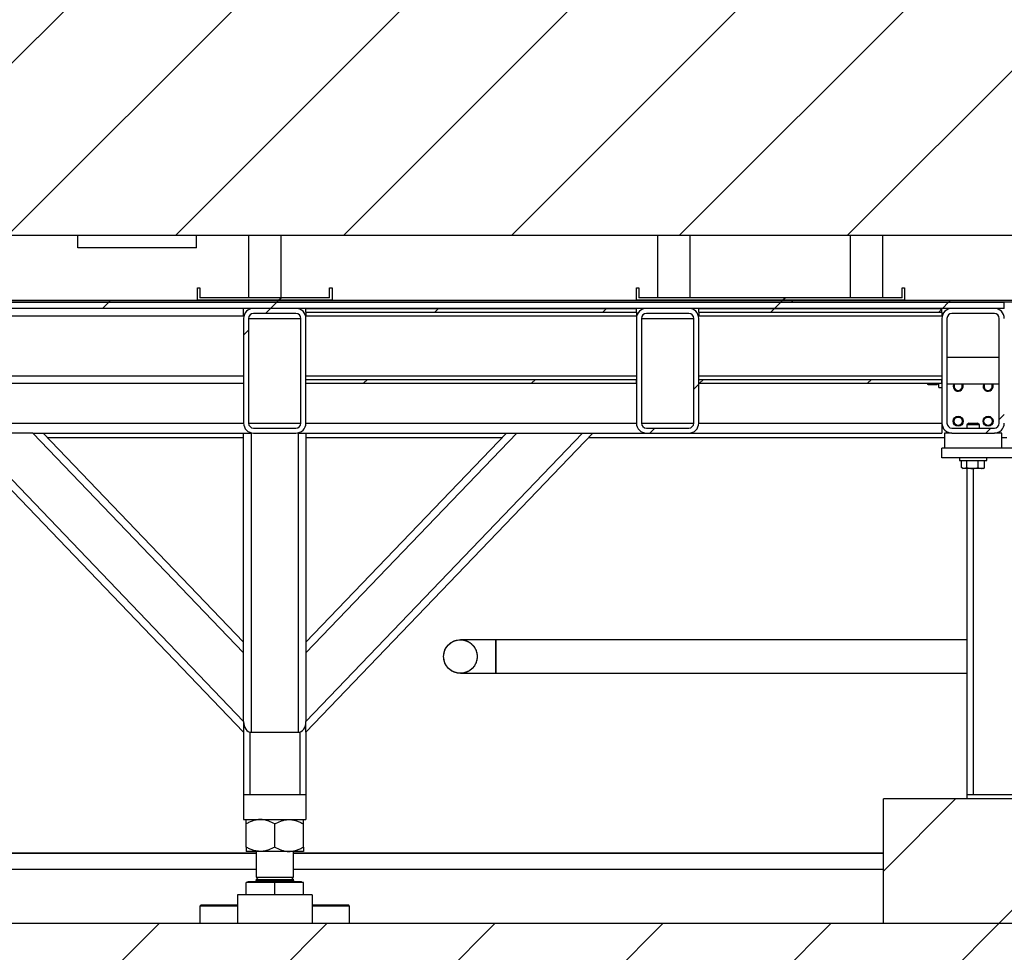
# Model space of a CAD drawing. Header units: millimetres. Extents: x 5 to 589, y 5 to 415.
# Tile 85 of 96: x 417 to 444, y 367 to 391. Entities that reach past the tile are written whole.
import ezdxf

# ---------------------------------------------------------------- set-up
doc = ezdxf.new("R2010")
doc.units = ezdxf.units.MM
doc.layers.add('TRAIT-FINS', color=9, linetype='Continuous')
doc.layers.add('TRAIT-FORT', color=4, linetype='Continuous', lineweight=25)
pattern_1 = [(45, (0, 0), (-13.4704, 13.4704), []), (45, (4.49, 2e-323), (-13.4704, 13.4704), []), (45, (8.98, 4e-323), (-13.4704, 13.4704), []), (45, (13.47, 6e-323), (-13.4704, 13.4704), [])]

msp = doc.modelspace()

# ---------------------------------------------------------------- hatches: boundary and pattern name
at = {"layer": 'TRAIT-FINS'}
h = msp.add_hatch(dxfattribs=at)
h.set_pattern_fill('ANSI31', color=9, style=0)
h.paths.add_polyline_path([(406.39675, 400.83711), (406.39675, 387.2878), (409.73009, 387.2878), (409.73009, 385.69455), (501.76342, 385.69455), (501.76342, 391.44406), (493.06342, 391.44406), (493.06342, 400.83711)], flags=0)
h = msp.add_hatch(dxfattribs=at)
h.set_pattern_fill('ANSI31', color=9, style=0)
h.paths.add_polyline_path([(422.26342, 384.2878), (422.19676, 384.2878), (422.19676, 383.95447), (425.79676, 383.95447), (425.79676, 384.2878), (425.73009, 384.2878), (425.73009, 384.02114), (422.26342, 384.02114)], flags=0)
h = msp.add_hatch(dxfattribs=at)
h.set_pattern_fill('ANSI31', color=9, style=0)
h.paths.add_polyline_path([(433.99677, 384.2878), (433.93011, 384.2878), (433.93011, 383.95447), (441.09677, 383.95447), (441.09677, 384.2878), (441.03011, 384.2878), (441.03011, 384.02114), (433.99677, 384.02114)], flags=0)
h = msp.add_hatch(dxfattribs=at)
h.set_pattern_fill('DIN 201 acier et fonte', color=9, style=0, pattern_type=2)
h.set_pattern_definition(pattern_1)
h.paths.add_polyline_path([(433.93011, 383.95447), (425.81663, 383.95447), (422.19731, 383.95447), (413.74306, 383.95447), (410.13816, 383.95447), (405.42999, 383.95447), (405.42999, 383.90447), (438.09666, 383.90447), (438.09666, 383.95447)], flags=0)
h = msp.add_hatch(dxfattribs=at)
h.set_pattern_fill('DIN 201 acier et fonte', color=9, style=0, pattern_type=2)
h.set_pattern_definition(pattern_1)
h.paths.add_polyline_path([(405.42999, 383.7378), (443.76332, 383.7378), (443.76332, 383.90447), (405.42999, 383.90447)], flags=0)
h = msp.add_hatch(dxfattribs=at)
h.set_pattern_fill('ANSI31', color=9, angle=3e-322, style=0)
edge = h.paths.add_edge_path(flags=0)
edge.add_line((423.69676, 380.40447), (424.83009, 380.40447))
edge.add_arc((424.83009, 380.67114), 0.26667, 270, 360)
edge.add_line((425.09676, 380.67114), (425.09676, 383.47114))
edge.add_arc((424.83009, 383.47114), 0.26667, 0, 90)
edge.add_line((424.83009, 383.7378), (423.69676, 383.7378))
edge.add_arc((423.69676, 383.47114), 0.26667, 90, 180)
edge.add_line((423.43009, 383.47114), (423.43009, 380.67114))
edge.add_arc((423.69676, 380.67114), 0.26667, 180, 270)
edge = h.paths.add_edge_path(flags=0)
edge.add_arc((424.83009, 380.67114), 0.13333, 270, 360, ccw=False)
edge.add_line((424.83009, 380.5378), (423.69676, 380.5378))
edge.add_arc((423.69676, 380.67114), 0.13333, 180, 270, ccw=False)
edge.add_line((423.56342, 380.67114), (423.56342, 383.47114))
edge.add_arc((423.69676, 383.47114), 0.13333, 90, 180, ccw=False)
edge.add_line((423.69676, 383.60447), (424.83009, 383.60447))
edge.add_arc((424.83009, 383.47114), 0.13333, 0, 90, ccw=False)
edge.add_line((424.96342, 383.47114), (424.96342, 380.67114))
h = msp.add_hatch(dxfattribs=at)
h.set_pattern_fill('ANSI31', color=9, angle=3e-322, style=0)
edge = h.paths.add_edge_path(flags=0)
edge.add_line((423.69676, 380.40447), (424.83009, 380.40447))
edge.add_arc((424.83009, 380.67114), 0.26667, 270, 360)
edge.add_line((425.09676, 380.67114), (425.09676, 383.47114))
edge.add_arc((424.83009, 383.47114), 0.26667, 0, 90)
edge.add_line((424.83009, 383.7378), (423.69676, 383.7378))
edge.add_arc((423.69676, 383.47114), 0.26667, 90, 180)
edge.add_line((423.43009, 383.47114), (423.43009, 380.67114))
edge.add_arc((423.69676, 380.67114), 0.26667, 180, 270)
edge = h.paths.add_edge_path(flags=0)
edge.add_arc((424.83009, 380.67114), 0.13333, 270, 360, ccw=False)
edge.add_line((424.83009, 380.5378), (423.69676, 380.5378))
edge.add_arc((423.69676, 380.67114), 0.13333, 180, 270, ccw=False)
edge.add_line((423.56342, 380.67114), (423.56342, 383.47114))
edge.add_arc((423.69676, 383.47114), 0.13333, 90, 180, ccw=False)
edge.add_line((423.69676, 383.60447), (424.83009, 383.60447))
edge.add_arc((424.83009, 383.47114), 0.13333, 0, 90, ccw=False)
edge.add_line((424.96342, 383.47114), (424.96342, 380.67114))
h = msp.add_hatch(dxfattribs=at)
h.set_pattern_fill('ANSI31', color=9, angle=3e-322, style=0)
h.paths.add_polyline_path([(425.09676, 383.7378), (425.09676, 383.6378), (433.93009, 383.6378), (433.93009, 383.7378)], flags=0)
h = msp.add_hatch(dxfattribs=at)
h.set_pattern_fill('ANSI31', color=9, angle=3e-322, style=0)
h.paths.add_polyline_path([(425.09676, 383.7378), (425.09676, 383.6378), (433.93009, 383.6378), (433.93009, 383.7378)], flags=0)
h = msp.add_hatch(dxfattribs=at)
h.set_pattern_fill('ANSI31', color=9, angle=3e-322, style=0)
edge = h.paths.add_edge_path(flags=0)
edge.add_line((434.19676, 380.40447), (435.33009, 380.40447))
edge.add_arc((435.33009, 380.67114), 0.26667, 270, 360)
edge.add_line((435.59676, 380.67114), (435.59676, 383.47114))
edge.add_arc((435.33009, 383.47114), 0.26667, 0, 90)
edge.add_line((435.33009, 383.7378), (434.19676, 383.7378))
edge.add_arc((434.19676, 383.47114), 0.26667, 90, 180)
edge.add_line((433.93009, 383.47114), (433.93009, 380.67114))
edge.add_arc((434.19676, 380.67114), 0.26667, 180, 270)
edge = h.paths.add_edge_path(flags=0)
edge.add_arc((435.33009, 380.67114), 0.13333, 270, 360, ccw=False)
edge.add_line((435.33009, 380.5378), (434.19676, 380.5378))
edge.add_arc((434.19676, 380.67114), 0.13333, 180, 270, ccw=False)
edge.add_line((434.06342, 380.67114), (434.06342, 383.47114))
edge.add_arc((434.19676, 383.47114), 0.13333, 90, 180, ccw=False)
edge.add_line((434.19676, 383.60447), (435.33009, 383.60447))
edge.add_arc((435.33009, 383.47114), 0.13333, 0, 90, ccw=False)
edge.add_line((435.46342, 383.47114), (435.46342, 380.67114))
h = msp.add_hatch(dxfattribs=at)
h.set_pattern_fill('ANSI31', color=9, angle=3e-322, style=0)
edge = h.paths.add_edge_path(flags=0)
edge.add_line((434.19676, 380.40447), (435.33009, 380.40447))
edge.add_arc((435.33009, 380.67114), 0.26667, 270, 360)
edge.add_line((435.59676, 380.67114), (435.59676, 383.47114))
edge.add_arc((435.33009, 383.47114), 0.26667, 0, 90)
edge.add_line((435.33009, 383.7378), (434.19676, 383.7378))
edge.add_arc((434.19676, 383.47114), 0.26667, 90, 180)
edge.add_line((433.93009, 383.47114), (433.93009, 380.67114))
edge.add_arc((434.19676, 380.67114), 0.26667, 180, 270)
edge = h.paths.add_edge_path(flags=0)
edge.add_arc((435.33009, 380.67114), 0.13333, 270, 360, ccw=False)
edge.add_line((435.33009, 380.5378), (434.19676, 380.5378))
edge.add_arc((434.19676, 380.67114), 0.13333, 180, 270, ccw=False)
edge.add_line((434.06342, 380.67114), (434.06342, 383.47114))
edge.add_arc((434.19676, 383.47114), 0.13333, 90, 180, ccw=False)
edge.add_line((434.19676, 383.60447), (435.33009, 383.60447))
edge.add_arc((435.33009, 383.47114), 0.13333, 0, 90, ccw=False)
edge.add_line((435.46342, 383.47114), (435.46342, 380.67114))
h = msp.add_hatch(dxfattribs=at)
h.set_pattern_fill('ANSI31', color=9, angle=3e-322, style=0)
h.paths.add_polyline_path([(435.59676, 383.7378), (435.59676, 383.6378), (442.09676, 383.6378), (442.09676, 383.7378)], flags=0)
h = msp.add_hatch(dxfattribs=at)
h.set_pattern_fill('ANSI31', color=9, angle=3e-322, style=0)
h.paths.add_polyline_path([(435.59676, 383.7378), (435.59676, 383.6378), (442.09676, 383.6378), (442.09676, 383.7378)], flags=0)
h = msp.add_hatch(dxfattribs=at)
h.set_pattern_fill('DIN 201 acier et fonte', color=9, style=0, pattern_type=2)
h.set_pattern_definition(pattern_1)
h.paths.add_polyline_path([(471.42999, 383.95447), (470.90783, 383.95447), (467.29676, 383.95447), (441.09677, 383.95447), (438.09666, 383.95447), (438.09666, 383.90447), (471.42999, 383.90447)], flags=0)
h = msp.add_hatch(dxfattribs=at)
h.set_pattern_fill('ANSI31', color=9, angle=3e-322, style=0)
edge = h.paths.add_edge_path(flags=0)
edge.add_arc((443.49676, 380.67114), 0.26667, 270, 360)
edge.add_line((443.76342, 380.67114), (443.76342, 383.47114))
edge.add_arc((443.49676, 383.47114), 0.26667, 0, 90)
edge.add_line((443.49676, 383.7378), (442.36342, 383.7378))
edge.add_arc((442.36342, 383.47114), 0.26667, 90, 180)
edge.add_line((442.09676, 383.47114), (442.09676, 380.67114))
edge.add_arc((442.36342, 380.67114), 0.26667, 180, 270)
edge.add_line((442.36342, 380.40447), (443.49676, 380.40447))
edge = h.paths.add_edge_path(flags=0)
edge.add_line((443.49676, 380.5378), (442.36342, 380.5378))
edge.add_arc((442.36342, 380.67114), 0.13333, 180, 270, ccw=False)
edge.add_line((442.23009, 380.67114), (442.23009, 383.47114))
edge.add_arc((442.36342, 383.47114), 0.13333, 90, 180, ccw=False)
edge.add_line((442.36342, 383.60447), (443.49676, 383.60447))
edge.add_arc((443.49676, 383.47114), 0.13333, 0, 90, ccw=False)
edge.add_line((443.63009, 383.47114), (443.63009, 380.67114))
edge.add_arc((443.49676, 380.67114), 0.13333, 270, 360, ccw=False)
h = msp.add_hatch(dxfattribs=at)
h.set_pattern_fill('ANSI31', color=9, angle=3e-322, style=0)
edge = h.paths.add_edge_path(flags=0)
edge.add_arc((443.49676, 380.67114), 0.26667, 270, 360)
edge.add_line((443.76342, 380.67114), (443.76342, 383.47114))
edge.add_arc((443.49676, 383.47114), 0.26667, 0, 90)
edge.add_line((443.49676, 383.7378), (442.36342, 383.7378))
edge.add_arc((442.36342, 383.47114), 0.26667, 90, 180)
edge.add_line((442.09676, 383.47114), (442.09676, 380.67114))
edge.add_arc((442.36342, 380.67114), 0.26667, 180, 270)
edge.add_line((442.36342, 380.40447), (443.49676, 380.40447))
edge = h.paths.add_edge_path(flags=0)
edge.add_line((443.49676, 380.5378), (442.36342, 380.5378))
edge.add_arc((442.36342, 380.67114), 0.13333, 180, 270, ccw=False)
edge.add_line((442.23009, 380.67114), (442.23009, 383.47114))
edge.add_arc((442.36342, 383.47114), 0.13333, 90, 180, ccw=False)
edge.add_line((442.36342, 383.60447), (443.49676, 383.60447))
edge.add_arc((443.49676, 383.47114), 0.13333, 0, 90, ccw=False)
edge.add_line((443.63009, 383.47114), (443.63009, 380.67114))
edge.add_arc((443.49676, 380.67114), 0.13333, 270, 360, ccw=False)
h = msp.add_hatch(dxfattribs=at)
h.set_pattern_fill('ANSI31', color=9, angle=3e-322, style=0)
h.paths.add_polyline_path([(425.09676, 381.8378), (425.09676, 381.7378), (433.93009, 381.7378), (433.93009, 381.8378)], flags=0)
h = msp.add_hatch(dxfattribs=at)
h.set_pattern_fill('ANSI31', color=9, angle=3e-322, style=0)
h.paths.add_polyline_path([(425.09676, 381.8378), (425.09676, 381.7378), (433.93009, 381.7378), (433.93009, 381.8378)], flags=0)
h = msp.add_hatch(dxfattribs=at)
h.set_pattern_fill('ANSI31', color=9, angle=3e-322, style=0)
h.paths.add_polyline_path([(435.59676, 381.8378), (435.59676, 381.7378), (442.09676, 381.7378), (442.09676, 381.8378)], flags=0)
h = msp.add_hatch(dxfattribs=at)
h.set_pattern_fill('ANSI31', color=9, angle=3e-322, style=0)
h.paths.add_polyline_path([(435.59676, 381.8378), (435.59676, 381.7378), (442.09676, 381.7378), (442.09676, 381.8378)], flags=0)
h = msp.add_hatch(dxfattribs=at)
h.set_pattern_fill('ANSI31', color=9, style=0)
h.paths.add_polyline_path([(473.86342, 367.2878), (473.86342, 370.62114), (440.53009, 370.62114), (440.53009, 367.2878)], flags=0)
h = msp.add_hatch(dxfattribs=at)
h.set_pattern_fill('ANSI31', color=9, style=0)
h.paths.add_polyline_path([(573.75423, 360.62114), (573.75423, 367.2878), (377.25137, 367.2878), (377.25137, 360.62114)], flags=0)

# ---------------------------------------------------------------- linework, layer by layer
at = {"layer": 'TRAIT-FORT', "color": 4, "linetype": 'Continuous', "lineweight": 25}
for p, q in [((409.73009, 385.69455), (501.76342, 385.69455)), ((419.00342, 385.35447), (419.00342, 385.68777)), ((422.17009, 385.68777), (419.00342, 385.68777)), ((422.17009, 385.35447), (422.17009, 385.68777)), ((423.56009, 385.68777), (423.56009, 384.02114)), ((424.43342, 385.68777), (423.56009, 385.68777)), ((424.43342, 384.02114), (424.43342, 385.68777)), ((434.49344, 385.68777), (434.49344, 384.02114)), ((435.36677, 385.68777), (434.49344, 385.68777)), ((435.36677, 384.02114), (435.36677, 385.68777)), ((439.64676, 385.68777), (439.64676, 384.02114)), ((440.52009, 385.68777), (439.64676, 385.68777)), ((440.52009, 384.02114), (440.52009, 385.68777)), ((422.17009, 385.35447), (419.00342, 385.35447)), ((422.19676, 383.95447), (422.19676, 384.2878)), ((422.19676, 384.2878), (422.26342, 384.2878)), ((422.26342, 384.2878), (422.26342, 384.02114)), ((425.73009, 384.02114), (425.73009, 384.2878)), ((425.73009, 384.2878), (425.79676, 384.2878)), ((425.79676, 384.2878), (425.79676, 383.95447)), ((433.93011, 383.95447), (433.93011, 384.2878)), ((433.93011, 384.2878), (433.99677, 384.2878)), ((433.99677, 384.2878), (433.99677, 384.02114)), ((441.03011, 384.02114), (441.03011, 384.2878)), ((441.03011, 384.2878), (441.09677, 384.2878)), ((441.09677, 384.2878), (441.09677, 383.95447)), ((425.73009, 384.02114), (422.26342, 384.02114)), ((441.03011, 384.02114), (433.99677, 384.02114)), ((405.42999, 383.90447), (443.76332, 383.90447)), ((438.09666, 383.90447), (405.42999, 383.90447)), ((443.76332, 383.7378), (405.42999, 383.7378)), ((413.74306, 383.95447), (422.19731, 383.95447)), ((425.79676, 383.95447), (422.19676, 383.95447)), ((422.19731, 383.95447), (425.81663, 383.95447)), ((423.43009, 383.5378), (423.43009, 383.7378)), ((424.83009, 383.7378), (423.69676, 383.7378)), ((425.09676, 383.7378), (433.93009, 383.7378)), ((425.09676, 383.6378), (425.09676, 383.7378)), ((425.81663, 383.95447), (433.93011, 383.95447)), ((433.93009, 383.6378), (433.93009, 383.7378)), ((433.93011, 383.95447), (438.09666, 383.95447)), ((441.09677, 383.95447), (433.93011, 383.95447)), ((435.33009, 383.7378), (434.19676, 383.7378)), ((435.59676, 383.7378), (442.09676, 383.7378)), ((435.59676, 383.6378), (435.59676, 383.7378)), ((438.09666, 383.95447), (438.09666, 383.90447)), ((438.09666, 383.95447), (441.09677, 383.95447)), ((438.09666, 383.90447), (438.09666, 383.95447)), ((471.42999, 383.90447), (438.09666, 383.90447)), ((441.09677, 383.95447), (467.29676, 383.95447)), ((442.09676, 383.6378), (442.09676, 383.7378)), ((443.49676, 383.7378), (442.36342, 383.7378)), ((443.76332, 383.7378), (443.76332, 383.90447)), ((407.43009, 383.5378), (423.43009, 383.5378)), ((423.43009, 383.47114), (423.43009, 380.67114)), ((423.56342, 383.47114), (423.56342, 380.67114)), ((423.56342, 383.47114), (424.96342, 383.47114)), ((424.83009, 383.60447), (423.69676, 383.60447)), ((424.96342, 380.67114), (424.96342, 383.47114)), ((425.09676, 383.6378), (433.93009, 383.6378)), ((425.09676, 383.6378), (425.09676, 383.5378)), ((425.09676, 383.5378), (433.93009, 383.5378)), ((425.09676, 380.67114), (425.09676, 383.47114)), ((433.93009, 383.6378), (433.93009, 383.5378)), ((433.93009, 383.47114), (433.93009, 380.67114)), ((434.06342, 383.47114), (434.06342, 380.67114)), ((434.06342, 383.47114), (435.46342, 383.47114)), ((435.33009, 383.60447), (434.19676, 383.60447)), ((435.46342, 380.67114), (435.46342, 383.47114)), ((435.59676, 383.6378), (442.09676, 383.6378)), ((435.59676, 383.6378), (435.59676, 383.5378)), ((435.59676, 383.5378), (442.09676, 383.5378)), ((435.59676, 380.67114), (435.59676, 383.47114)), ((442.09676, 383.6378), (442.09676, 383.5378)), ((442.09676, 383.47114), (442.09676, 380.67114)), ((442.23009, 383.47114), (442.23009, 380.67114)), ((443.49676, 383.60447), (442.36342, 383.60447)), ((443.63009, 380.67114), (443.63009, 383.47114)), ((443.63009, 382.42114), (442.23009, 382.42114)), ((443.63009, 382.42114), (442.23009, 382.42114)), ((407.43009, 381.9378), (423.43009, 381.9378)), ((425.09676, 381.9378), (433.93009, 381.9378)), ((435.59676, 381.9378), (442.09676, 381.9378)), ((407.43009, 381.7378), (423.43009, 381.7378)), ((425.09676, 381.8378), (433.93009, 381.8378)), ((425.09676, 381.7378), (425.09676, 381.8378)), ((425.09676, 381.7378), (433.93009, 381.7378)), ((433.93009, 381.7378), (433.93009, 381.8378)), ((435.59676, 381.8378), (442.09676, 381.8378)), ((435.59676, 381.7378), (435.59676, 381.8378)), ((435.59676, 381.7378), (442.09676, 381.7378)), ((441.69676, 381.7378), (441.72908, 381.70548)), ((441.72908, 381.70548), (441.70234, 381.7378)), ((441.72908, 381.70548), (441.96444, 381.70548)), ((441.96444, 381.70548), (441.99676, 381.7378)), ((441.99023, 381.7378), (441.96444, 381.70548)), ((442.01342, 381.62114), (442.01342, 381.7378)), ((442.01342, 381.62114), (442.09676, 381.62114)), ((442.09676, 381.7378), (442.09676, 381.8378)), ((442.23009, 381.72114), (443.63009, 381.72114)), ((442.23009, 381.72114), (443.63009, 381.72114)), ((442.40689, 381.70585), (442.41445, 381.72114)), ((443.20705, 381.70585), (443.21462, 381.72114)), ((407.43009, 380.67114), (423.43009, 380.67114)), ((423.56342, 380.67114), (424.96342, 380.67114)), ((425.09676, 380.67114), (433.93009, 380.67114)), ((434.06342, 380.67114), (435.46342, 380.67114)), ((435.59676, 380.67114), (442.09676, 380.67114)), ((442.09676, 380.67114), (442.09676, 380.40447)), ((442.81342, 380.67114), (442.76342, 380.62114)), ((442.76342, 380.62114), (442.76342, 380.5378)), ((443.06832, 380.62114), (442.76342, 380.62114)), ((442.81342, 380.67114), (443.02685, 380.67114)), ((443.02685, 380.67114), (443.04676, 380.67114)), ((443.09676, 380.62114), (443.04676, 380.67114)), ((443.09676, 380.62114), (443.06832, 380.62114)), ((443.09676, 380.5378), (443.09676, 380.62114)), ((423.43009, 372.40447), (415.76342, 380.40447)), ((417.79485, 380.40447), (416.04044, 380.40447)), ((416.04044, 380.40447), (423.43002, 372.6936)), ((417.79485, 380.40447), (418.07186, 380.40447)), ((423.43002, 374.52429), (417.79485, 380.40447)), ((418.07186, 380.40447), (423.43002, 374.81335)), ((418.07186, 380.40447), (423.43002, 380.40447)), ((423.43002, 372.69353), (423.43002, 380.40447)), ((423.43002, 380.40447), (423.63002, 380.40447)), ((423.63002, 380.40447), (423.63002, 372.40447)), ((423.69676, 380.5378), (424.83009, 380.5378)), ((423.69676, 380.40447), (424.83009, 380.40447)), ((424.89669, 372.40447), (424.89669, 380.40447)), ((424.89669, 380.40447), (425.09669, 380.40447)), ((425.09669, 372.69353), (432.48634, 380.40447)), ((430.73193, 380.40447), (425.09669, 374.52422)), ((425.09669, 374.81328), (430.45492, 380.40447)), ((432.76336, 380.40447), (425.09669, 372.40447)), ((425.09669, 380.40447), (425.09669, 372.69353)), ((425.09669, 380.40447), (430.45492, 380.40447)), ((430.45492, 380.40447), (430.73193, 380.40447)), ((430.73193, 380.40447), (432.48634, 380.40447)), ((432.48634, 380.40447), (432.76336, 380.40447)), ((432.76336, 380.40447), (434.19676, 380.40447)), ((434.19676, 380.5378), (435.33009, 380.5378)), ((434.19676, 380.40447), (435.33009, 380.40447)), ((435.33009, 380.40447), (442.09676, 380.40447)), ((442.16342, 380.40447), (442.16342, 380.00447)), ((442.36342, 380.40447), (442.16342, 380.40447)), ((442.36342, 380.5378), (443.49676, 380.5378)), ((442.36342, 380.40447), (443.49676, 380.40447)), ((443.69676, 380.40447), (443.49676, 380.40447)), ((443.69676, 380.00447), (443.69676, 380.40447)), ((418.18367, 380.2878), (423.43002, 380.2878)), ((425.09669, 380.2878), (430.34311, 380.2878)), ((432.65155, 380.2878), (442.16342, 380.2878)), ((443.69676, 380.2878), (443.83009, 380.2878)), ((442.09676, 379.7378), (442.09676, 380.00447)), ((445.43009, 380.00447), (442.09676, 380.00447)), ((443.69676, 380.00447), (442.16342, 380.00447)), ((445.43009, 379.7378), (442.09676, 379.7378)), ((442.56342, 379.7378), (442.56342, 379.67114)), ((442.56342, 379.67114), (443.29676, 379.67114)), ((442.62291, 379.48162), (442.62291, 379.67114)), ((442.75806, 379.48162), (442.75806, 379.67114)), ((443.06525, 379.48162), (443.06525, 379.67114)), ((443.23727, 379.48162), (443.23727, 379.67114)), ((443.29676, 379.67114), (443.29676, 379.7378)), ((442.6329, 379.47542), (442.66342, 379.4578)), ((442.69049, 379.4578), (442.66342, 379.4578)), ((442.91165, 379.4578), (442.69049, 379.4578)), ((442.76342, 379.4578), (442.76342, 370.7378)), ((443.15126, 379.4578), (442.91165, 379.4578)), ((442.93009, 379.4578), (442.93009, 370.7378)), ((443.19676, 379.4578), (443.15126, 379.4578)), ((443.19676, 379.4578), (443.22732, 379.47545)), ((443.23727, 379.48162), (443.22688, 379.4762)), ((430.17635, 374.87788), (429.22635, 374.87788)), ((442.76342, 374.88026), (430.17626, 374.87788)), ((430.17635, 374.42954), (430.17635, 374.87788)), ((430.17635, 374.42954), (430.17635, 374.87788)), ((430.17635, 373.98121), (430.17635, 374.42954)), ((429.22635, 373.98121), (430.17635, 373.98121)), ((430.17643, 373.98121), (442.76342, 373.9836)), ((423.43009, 372.69353), (423.43009, 372.40851)), ((425.09669, 372.40851), (425.09669, 372.69353)), ((423.43009, 372.40851), (423.43009, 370.7378)), ((423.59676, 372.4085), (423.59676, 370.7378)), ((423.63002, 372.40447), (424.89669, 372.40447)), ((424.93002, 372.40851), (424.93002, 370.7378)), ((425.09669, 372.40851), (425.09669, 370.7378)), ((423.43006, 370.7378), (423.43006, 370.07114)), ((423.43006, 370.7378), (423.59676, 370.7378)), ((423.59676, 370.7378), (424.93002, 370.7378)), ((424.93002, 370.7378), (425.09672, 370.7378)), ((425.09672, 370.7378), (425.09672, 370.07114)), ((440.53009, 367.2878), (440.53009, 370.62114)), ((473.86342, 370.62114), (440.53009, 370.62114)), ((442.76339, 370.7378), (442.76339, 370.62114)), ((442.76339, 370.7378), (442.93009, 370.7378)), ((442.93009, 370.7378), (444.59669, 370.7378)), ((423.43006, 370.07114), (425.09672, 370.07114)), ((423.49672, 369.33641), (423.49672, 369.95253)), ((424.26339, 369.33641), (424.26339, 369.95253)), ((425.03006, 369.33641), (425.03006, 369.95253)), ((423.76339, 369.17519), (407.09672, 369.17519)), ((423.76339, 369.16704), (407.09672, 369.16704)), ((423.88006, 369.2178), (423.49672, 369.2178)), ((423.76339, 369.2178), (423.76339, 368.5278)), ((424.64672, 369.2178), (423.88006, 369.2178)), ((425.03006, 369.2178), (424.64672, 369.2178)), ((424.76339, 368.5278), (424.76339, 369.2178)), ((440.53009, 369.17519), (424.76339, 369.17519)), ((440.53009, 369.16704), (424.76339, 369.16704)), ((407.09672, 368.74371), (423.76339, 368.74371)), ((424.76339, 368.74371), (440.53009, 368.74371)), ((423.82654, 368.5278), (423.76339, 368.46466)), ((423.76339, 368.5278), (424.76339, 368.5278)), ((423.76339, 368.46466), (423.76339, 368.44447)), ((423.76339, 368.46466), (424.76339, 368.46466)), ((424.76339, 368.46466), (424.70025, 368.5278)), ((424.76339, 368.44447), (424.76339, 368.46466)), ((423.49672, 368.05447), (423.49672, 368.38447)), ((424.26339, 368.38447), (423.49672, 368.38447)), ((423.55172, 368.4078), (423.52839, 368.38447)), ((423.55172, 368.41114), (423.55172, 368.4078)), ((423.55172, 368.41114), (424.97506, 368.41114)), ((423.55172, 368.4078), (424.97506, 368.4078)), ((423.76339, 368.44447), (424.76339, 368.44447)), ((424.26339, 368.05447), (424.26339, 368.38447)), ((425.03006, 368.38447), (424.26339, 368.38447)), ((424.97506, 368.4078), (424.97506, 368.41114)), ((424.99839, 368.38447), (424.97506, 368.4078)), ((425.03006, 368.05447), (425.03006, 368.38447)), ((423.26339, 368.05447), (423.26339, 367.2878)), ((425.26339, 368.05447), (423.26339, 368.05447)), ((425.26339, 368.05447), (425.26339, 367.2878)), ((422.29672, 367.7878), (422.26339, 367.75447)), ((422.26339, 367.75447), (422.26339, 367.2878)), ((423.26339, 367.75447), (422.26339, 367.75447)), ((422.29672, 367.7878), (423.26339, 367.7878)), ((425.26339, 367.7878), (426.23006, 367.7878)), ((426.26339, 367.75447), (425.26339, 367.75447)), ((426.26339, 367.75447), (426.23006, 367.7878)), ((426.26339, 367.2878), (426.26339, 367.75447)), ((573.75423, 367.2878), (377.25137, 367.2878)), ((473.86342, 367.2878), (440.53009, 367.2878))]:
    msp.add_line(p, q, dxfattribs=at)
at = {"layer": 'TRAIT-FORT', "color": 4, "linetype": 'Continuous', "lineweight": 25, "flags": 128}
msp.add_lwpolyline([(430.17626, 374.87788), (430.17626, 374.87176), (430.17627, 374.85359), (430.17628, 374.82384), (430.17628, 374.78334), (430.17629, 374.73319), (430.17631, 374.67476), (430.17632, 374.60964), (430.17633, 374.5396), (430.17635, 374.46657), (430.17636, 374.39252), (430.17637, 374.31948), (430.17639, 374.24945), (430.1764, 374.18433), (430.17641, 374.1259), (430.17642, 374.07575), (430.17643, 374.03525), (430.17643, 374.0055), (430.17643, 373.98733), (430.17643, 373.98121), (430.17643, 373.98733), (430.17642, 374.0055), (430.17642, 374.03525), (430.17641, 374.07575), (430.1764, 374.1259), (430.17639, 374.18433), (430.17637, 374.24945), (430.17636, 374.31948), (430.17635, 374.39012)], dxfattribs=at)
at = {"layer": 'TRAIT-FORT', "color": 4, "linetype": 'Continuous', "lineweight": 25}
for centre, radius in [((442.52992, 380.72114), 0.13333), ((442.52992, 380.72114), 0.11), ((443.33009, 380.72114), 0.13333), ((443.33009, 380.72114), 0.11), ((429.22635, 374.42954), 0.44833)]:
    msp.add_circle(centre, radius, dxfattribs=at)
for centre, radius, start, end in [((423.69676, 383.47114), 0.26667, 90, 180), ((424.83009, 383.47114), 0.26667, 0, 90), ((434.19676, 383.47114), 0.26667, 90, 180), ((435.33009, 383.47114), 0.26667, 0, 90), ((442.36342, 383.47114), 0.26667, 90, 180), ((443.49676, 383.47114), 0.26667, 0, 90), ((423.69676, 383.47114), 0.13333, 90, 180), ((424.83009, 383.47114), 0.13333, 0, 90), ((434.19676, 383.47114), 0.13333, 90, 180), ((435.33009, 383.47114), 0.13333, 0, 90), ((442.36342, 383.47114), 0.13333, 90, 180), ((443.49676, 383.47114), 0.13333, 0, 90), ((442.52992, 381.65447), 0.13333, 157.33658, 30), ((442.52992, 381.65447), 0.11, 142.694799, 37.305201), ((443.33009, 381.65447), 0.13333, 157.33658, 30), ((443.33009, 381.65447), 0.11, 142.694799, 37.305201), ((423.69676, 380.67114), 0.26667, 180, 270), ((423.69676, 380.67114), 0.13333, 180, 270), ((424.83009, 380.67114), 0.26667, 270, 0), ((424.83009, 380.67114), 0.13333, 270, 0), ((434.19676, 380.67114), 0.26667, 180, 270), ((434.19676, 380.67114), 0.13333, 180, 270), ((435.33009, 380.67114), 0.26667, 270, 0), ((435.33009, 380.67114), 0.13333, 270, 0), ((442.36342, 380.67114), 0.26667, 180, 270), ((442.36342, 380.67114), 0.13333, 180, 270), ((443.49676, 380.67114), 0.26667, 270, 0), ((443.49676, 380.67114), 0.13333, 270, 0), ((423.73006, 368.44447), 0.03333, 270, 360), ((424.79672, 368.44447), 0.03333, 180, 270)]:
    msp.add_arc(centre, radius, start, end, dxfattribs=at)
for centre, major_axis, start_param, end_param in [((423.63002, 372.69353), (0, -0.28906), 4.71238898, 6.28318531), ((424.89669, 372.69353), (0, 0.28906), 3.14159265, 4.71238898)]:
    msp.add_ellipse(centre, major_axis=major_axis, ratio=0.69190536, start_param=start_param, end_param=end_param, dxfattribs=at)
for points, knots in [([(442.69049, 379.4578), (442.68888, 379.45783), (442.67675, 379.45805), (442.65388, 379.46325), (442.6333, 379.47546), (442.62291, 379.48162)], [0, 0, 0, 0, 0.07008577, 0.53078223, 1, 1, 1, 1]), ([(442.75806, 379.48162), (442.74709, 379.47496), (442.72494, 379.46153), (442.70204, 379.45905), (442.69049, 379.4578)], [0, 0, 0, 0, 0.49545796, 1, 1, 1, 1]), ([(442.75806, 379.48162), (442.78301, 379.47496), (442.83335, 379.46153), (442.8854, 379.45905), (442.91165, 379.4578)], [0, 0, 0, 0, 0.49545796, 1, 1, 1, 1]), ([(442.91165, 379.4578), (442.91529, 379.45783), (442.94286, 379.45805), (442.99485, 379.46325), (443.04164, 379.47546), (443.06525, 379.48162)], [0, 0, 0, 0, 0.07008577, 0.53078223, 1, 1, 1, 1]), ([(443.06525, 379.48162), (443.0708, 379.47883), (443.0988, 379.46476), (443.12792, 379.4609), (443.15126, 379.4578)], [0, 0, 0, 0, 0.19827471, 1, 1, 1, 1]), ([(443.15126, 379.4578), (443.15772, 379.45804), (443.18682, 379.45913), (443.21519, 379.47178), (443.23727, 379.48162)], [0, 0, 0, 0, 0.22186854, 1, 1, 1, 1]), ([(428.77801, 374.42954), (428.77947, 374.45689), (428.78246, 374.51322), (428.80741, 374.59677), (428.84877, 374.67712), (428.90708, 374.74882), (428.97876, 374.80706), (429.05912, 374.84869), (429.14267, 374.87271), (429.22635, 374.88039), (429.31002, 374.87271), (429.39358, 374.84869), (429.47393, 374.80706), (429.54561, 374.74882), (429.60392, 374.67712), (429.64529, 374.59677), (429.67023, 374.51322), (429.67323, 374.45689), (429.67468, 374.42954)], [0, 0, 0, 0, 0.058258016, 0.120005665, 0.184320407, 0.25, 0.315679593, 0.379994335, 0.441741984, 0.5, 0.558258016, 0.620005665, 0.684320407, 0.75, 0.815679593, 0.879994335, 0.941741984, 1, 1, 1, 1]), ([(430.17634, 374.42954), (430.17633, 374.45689), (430.17632, 374.51322), (430.17631, 374.59677), (430.17629, 374.67712), (430.17628, 374.74882), (430.17627, 374.80706), (430.17626, 374.84869), (430.17626, 374.87271), (430.17626, 374.88039), (430.17626, 374.87271), (430.17627, 374.84869), (430.17628, 374.80706), (430.17629, 374.74882), (430.17631, 374.67712), (430.17632, 374.59677), (430.17634, 374.51322), (430.17635, 374.45689), (430.17635, 374.42954)], [0, 0, 0, 0, 0.05825802, 0.12000566, 0.18432041, 0.25, 0.31567959, 0.37999434, 0.44174198, 0.5, 0.55825802, 0.62000566, 0.68432041, 0.75, 0.81567959, 0.87999434, 0.94174198, 1, 1, 1, 1]), ([(429.67468, 374.42954), (429.67323, 374.4022), (429.67023, 374.34587), (429.64529, 374.26231), (429.60392, 374.18196), (429.54561, 374.11027), (429.47393, 374.05202), (429.39358, 374.0104), (429.31002, 373.98638), (429.22635, 373.9787), (429.14267, 373.98638), (429.05912, 374.0104), (428.97876, 374.05202), (428.90708, 374.11027), (428.84877, 374.18196), (428.80741, 374.26231), (428.78246, 374.34587), (428.77947, 374.4022), (428.77801, 374.42954)], [0, 0, 0, 0, 0.05825802, 0.12000566, 0.18432041, 0.25, 0.31567959, 0.37999434, 0.44174198, 0.5, 0.55825802, 0.62000566, 0.68432041, 0.75, 0.81567959, 0.87999434, 0.94174198, 1, 1, 1, 1]), ([(430.17635, 374.42954), (430.17635, 374.4022), (430.17635, 374.34587), (430.17635, 374.26231), (430.17635, 374.18197), (430.17635, 374.11024), (430.17635, 374.05212), (430.17635, 374.01005), (430.17635, 373.9876), (430.17635, 373.97872), (430.17635, 373.98121), (430.17635, 373.98121)], [0, 0, 0, 0, 0.11651304, 0.24000518, 0.36863136, 0.49998718, 0.631343, 0.75996918, 0.88346131, 0.99997436, 1, 1, 1, 1]), ([(430.17635, 374.42954), (430.17636, 374.4022), (430.17637, 374.34587), (430.17639, 374.26231), (430.1764, 374.18197), (430.17641, 374.11025), (430.17642, 374.05208), (430.17643, 374.01021), (430.17643, 373.98705), (430.17643, 373.97863), (430.17643, 373.98274), (430.17643, 373.98379)], [0, 0, 0, 0, 0.112019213, 0.230748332, 0.35441349, 0.480703, 0.606992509, 0.730657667, 0.849386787, 0.961405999, 1, 1, 1, 1]), ([(423.88006, 370.07114), (423.84672, 370.06944), (423.77936, 370.06603), (423.68131, 370.0396), (423.58651, 370.00185), (423.52674, 369.96902), (423.49672, 369.95253)], [0, 0, 0, 0, 0.249577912, 0.504364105, 0.751046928, 1, 1, 1, 1]), ([(423.49672, 369.95253), (423.49672, 369.97647), (423.49672, 370.02044), (423.49672, 370.0627), (423.49672, 370.0683), (423.49672, 370.07114)], [0, 0, 0, 0, 0.370774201, 0.681181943, 1, 1, 1, 1]), ([(424.26339, 369.95253), (424.21088, 369.98042), (424.13135, 370.02265), (424.01746, 370.05679), (423.94224, 370.06957), (423.89612, 370.07073), (423.88006, 370.07114)], [0, 0, 0, 0, 0.432045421, 0.654349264, 0.87965336, 1, 1, 1, 1]), ([(424.26339, 369.95253), (424.3159, 369.98042), (424.39543, 370.02265), (424.50932, 370.05679), (424.58454, 370.06957), (424.63066, 370.07073), (424.64672, 370.07114)], [0, 0, 0, 0, 0.43204542, 0.65434926, 0.87965336, 1, 1, 1, 1]), ([(424.64672, 370.07114), (424.68006, 370.06944), (424.74742, 370.06603), (424.84547, 370.0396), (424.94027, 370.00185), (425.00004, 369.96902), (425.03006, 369.95253)], [0, 0, 0, 0, 0.24957791, 0.50436411, 0.75104693, 1, 1, 1, 1]), ([(425.03006, 369.95253), (425.03006, 369.97647), (425.03006, 370.02044), (425.03006, 370.0627), (425.03006, 370.0683), (425.03006, 370.07114)], [0, 0, 0, 0, 0.3707742, 0.68118194, 1, 1, 1, 1]), ([(423.88006, 369.2178), (423.84672, 369.21949), (423.77936, 369.22291), (423.68131, 369.24934), (423.58651, 369.28709), (423.52674, 369.31992), (423.49672, 369.33641)], [0, 0, 0, 0, 0.24957791, 0.50436411, 0.75104693, 1, 1, 1, 1]), ([(423.49672, 369.33641), (423.49672, 369.31247), (423.49672, 369.26849), (423.49672, 369.22624), (423.49672, 369.22064), (423.49672, 369.2178)], [0, 0, 0, 0, 0.3707742, 0.68118194, 1, 1, 1, 1]), ([(424.26339, 369.33641), (424.21088, 369.30852), (424.13135, 369.26628), (424.01746, 369.23215), (423.94224, 369.21936), (423.89612, 369.21821), (423.88006, 369.2178)], [0, 0, 0, 0, 0.43204542, 0.65434926, 0.87965336, 1, 1, 1, 1]), ([(424.26339, 369.33641), (424.3159, 369.30852), (424.39543, 369.26628), (424.50932, 369.23215), (424.58454, 369.21936), (424.63066, 369.21821), (424.64672, 369.2178)], [0, 0, 0, 0, 0.43204542, 0.65434926, 0.87965336, 1, 1, 1, 1]), ([(424.64672, 369.2178), (424.68006, 369.21949), (424.74742, 369.22291), (424.84547, 369.24934), (424.94027, 369.28709), (425.00004, 369.31992), (425.03006, 369.33641)], [0, 0, 0, 0, 0.24957791, 0.50436411, 0.75104693, 1, 1, 1, 1]), ([(425.03006, 369.33641), (425.03006, 369.31247), (425.03006, 369.26849), (425.03006, 369.22624), (425.03006, 369.22064), (425.03006, 369.2178)], [0, 0, 0, 0, 0.3707742, 0.68118194, 1, 1, 1, 1])]:
    msp.add_open_spline(points, degree=3, knots=knots, dxfattribs=at)

doc.saveas('drawing.dxf')
